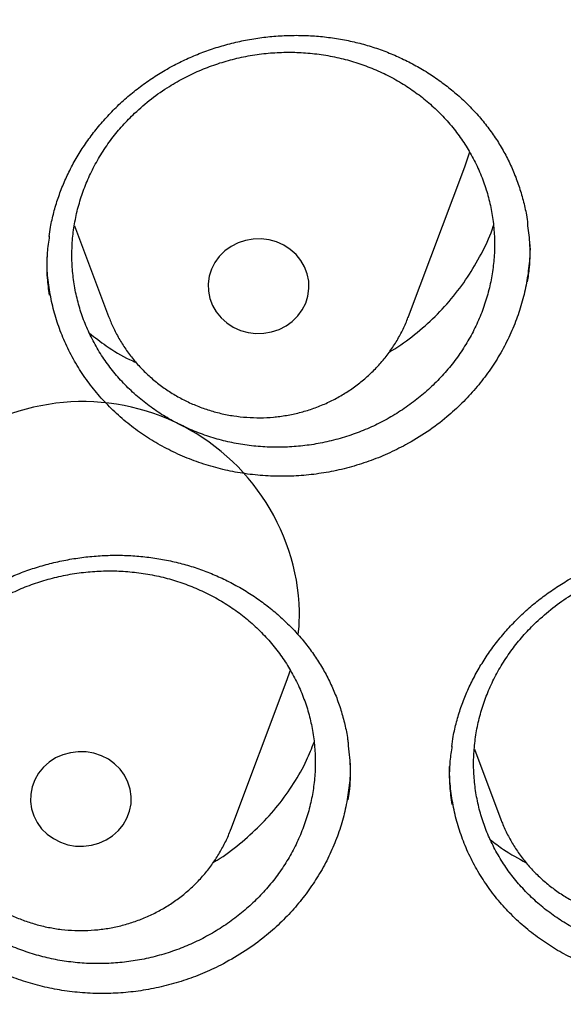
# Model space of a CAD drawing. Header units: millimetres. Extents: x 8 to 1233, y 12 to 1462.
# Tile 61 of 131: x 471.73 to 476.04, y 1267.69 to 1275.5. Entities that reach past the tile are written whole.
import ezdxf

# ---------------------------------------------------------------- set-up
doc = ezdxf.new("R2010")
doc.units = ezdxf.units.MM

msp = doc.modelspace()

# ---------------------------------------------------------------- linework, layer by layer
at = {"color": 7, "linetype": 'Continuous', "lineweight": 30}
for p, q in [((474.8116, 1273.1461), (475.2587, 1274.3344)), ((472.1643, 1273.867), (472.4355, 1273.1461)), ((474.809, 1273.1391), (474.8116, 1273.1461)), ((473.4033, 1269.0796), (473.8503, 1270.2678)), ((475.3343, 1269.7165), (475.5439, 1269.1594)), ((474.3499, 1269.6052), (474.35, 1269.5917))]:
    msp.add_line(p, q, dxfattribs=at)
at = {"color": 7, "linetype": 'Continuous', "lineweight": 30, "flags": 128}
for points in [[(475.2587, 1274.3344), (475.2805, 1274.3963), (475.298, 1274.4532)], [(473.2323, 1273.4656), (473.2241, 1273.4072), (473.2257, 1273.3484), (473.2372, 1273.2905), (473.2581, 1273.235), (473.2881, 1273.1832), (473.3263, 1273.1365), (473.3718, 1273.096), (473.4236, 1273.0626), (473.4802, 1273.0373), (473.5404, 1273.0205), (473.6026, 1273.0128), (473.6654, 1273.0144), (473.7271, 1273.0251), (473.7862, 1273.0448), (473.8414, 1273.0729), (473.8912, 1273.1087), (473.9344, 1273.1514), (473.97, 1273.2), (473.997, 1273.2531), (474.0148, 1273.3096), (474.023, 1273.368), (474.0214, 1273.4268), (474.0099, 1273.4847), (473.989, 1273.5402), (473.959, 1273.592), (473.9208, 1273.6387), (473.8753, 1273.6793), (473.8236, 1273.7126), (473.7669, 1273.738), (473.7067, 1273.7547), (473.6445, 1273.7624), (473.5817, 1273.7608), (473.52, 1273.7501), (473.4609, 1273.7304), (473.4057, 1273.7023), (473.3559, 1273.6665), (473.3127, 1273.6238), (473.2771, 1273.5752), (473.2501, 1273.5221), (473.2323, 1273.4656)], [(473.9383, 1270.6271), (473.9444, 1270.6877), (473.9492, 1270.8093)], [(473.8503, 1270.2678), (473.8722, 1270.3298), (473.8767, 1270.3438)], [(471.8498, 1269.4737), (471.8289, 1269.4182), (471.8174, 1269.3603), (471.8158, 1269.3015), (471.824, 1269.2431), (471.8418, 1269.1866), (471.8688, 1269.1335), (471.9044, 1269.0849), (471.9476, 1269.0422), (471.9974, 1269.0064), (472.0525, 1268.9783), (472.1117, 1268.9586), (472.1734, 1268.9479), (472.2362, 1268.9463), (472.2984, 1268.954), (472.3586, 1268.9707), (472.4152, 1268.9961), (472.467, 1269.0294), (472.5125, 1269.07), (472.5507, 1269.1167), (472.5806, 1269.1685), (472.6016, 1269.224), (472.613, 1269.2819), (472.6147, 1269.3407), (472.6065, 1269.3991), (472.5887, 1269.4556), (472.5616, 1269.5087), (472.5261, 1269.5573), (472.4829, 1269.6), (472.4331, 1269.6358), (472.3779, 1269.6639), (472.3188, 1269.6836), (472.257, 1269.6943), (472.1943, 1269.6959), (472.1321, 1269.6882), (472.0719, 1269.6714), (472.0152, 1269.6461), (471.9635, 1269.6127), (471.918, 1269.5722), (471.8798, 1269.5255), (471.8498, 1269.4737)]]:
    msp.add_lwpolyline(points, dxfattribs=at)
at = {"color": 7, "linetype": 'Continuous', "lineweight": 30}
msp.add_arc((472.2303, 1270.7523), 1.7198, 1.90037, 196.36048, dxfattribs=at)
for points, knots in [([(417.4486, 1280.8375), (417.4463, 1280.8027), (417.4415, 1280.7321), (417.4354, 1280.6152), (417.4286, 1280.4902), (417.4206, 1280.3588), (417.4125, 1280.2179), (417.4045, 1280.0667), (417.3961, 1279.888), (417.3875, 1279.6794), (417.3794, 1279.4387), (417.372, 1279.1495), (417.3668, 1278.8078), (417.3658, 1278.4091), (417.3705, 1277.9815), (417.3829, 1277.4935), (417.4058, 1276.9514), (417.4417, 1276.3657), (417.4891, 1275.778), (417.5475, 1275.1926), (417.6168, 1274.6096), (417.7109, 1273.9289), (417.8369, 1273.1522), (418.0037, 1272.2819), (418.1559, 1271.593), (418.2794, 1271.0823), (418.3644, 1270.7469), (418.4517, 1270.4176), (418.5387, 1270.1029), (418.6226, 1269.8113), (418.7015, 1269.5461), (418.7747, 1269.3073), (418.8417, 1269.0947), (418.9018, 1268.9082), (418.9546, 1268.7476), (418.9996, 1268.6128), (419.0361, 1268.5051), (419.0667, 1268.4158), (419.0963, 1268.3301), (419.1307, 1268.2311), (419.1729, 1268.1117), (419.2265, 1267.9616), (419.2934, 1267.778), (419.3749, 1267.5587), (419.4694, 1267.3106), (419.5776, 1267.0339), (419.6987, 1266.7331), (419.8293, 1266.4187), (420.0428, 1265.9201), (420.3446, 1265.2531), (420.7327, 1264.4582), (421.1189, 1263.7182), (421.4998, 1263.0305), (421.8915, 1262.3618), (422.3326, 1261.6481), (422.8309, 1260.888), (423.3928, 1260.0842), (423.9795, 1259.2958), (424.5162, 1258.6177), (424.997, 1258.0394), (425.4191, 1257.551), (425.8641, 1257.056), (426.3329, 1256.5553), (426.7917, 1256.0852), (427.2371, 1255.6461), (427.6654, 1255.2382), (428.1106, 1254.8291), (428.5722, 1254.4202), (428.9867, 1254.0662), (429.3409, 1253.7727), (429.623, 1253.5442), (429.8866, 1253.3351), (430.1312, 1253.1447), (430.3564, 1252.9725), (430.5684, 1252.813), (430.7654, 1252.6671), (430.9451, 1252.5358), (431.0812, 1252.4377), (431.1767, 1252.3693), (431.2352, 1252.3277), (431.285, 1252.2924), (431.3413, 1252.2526), (431.4168, 1252.1995), (431.517, 1252.1295), (431.6395, 1252.0446), (431.7846, 1251.9451), (431.9524, 1251.8312), (432.2315, 1251.6444), (432.6199, 1251.3909), (433.1158, 1251.0786), (433.6257, 1250.7693), (434.1492, 1250.4637), (434.6865, 1250.1624), (435.2711, 1249.8477), (435.9056, 1249.5217), (436.5918, 1249.1875), (437.2908, 1248.8653), (438.0629, 1248.5294), (438.9021, 1248.1885), (439.807, 1247.8494), (440.7064, 1247.5392), (441.5993, 1247.2571), (442.4846, 1247.002), (443.3617, 1246.7727), (444.2342, 1246.5671), (445.1482, 1246.3749), (446.1083, 1246.1987), (447.1155, 1246.0422), (448.127, 1245.9133), (449.142, 1245.8122), (450.1597, 1245.7389), (451.1793, 1245.6937), (452.1998, 1245.6767), (453.2204, 1245.6882), (454.2402, 1245.7278), (455.2584, 1245.7956), (456.274, 1245.8913), (457.2869, 1246.0148), (458.2977, 1246.1663), (459.3005, 1246.345), (460.2954, 1246.5505), (461.2814, 1246.7824), (462.2645, 1247.0424), (463.1731, 1247.3099), (464.0095, 1247.5789), (464.7785, 1247.8454), (465.5529, 1248.1336), (466.3393, 1248.4473), (467.1369, 1248.7878), (467.9448, 1249.1564), (468.7571, 1249.552), (469.5729, 1249.9751), (470.2341, 1250.3403), (470.737, 1250.6305), (471.0753, 1250.8309), (471.3926, 1251.0235), (471.6881, 1251.207), (471.9605, 1251.3797), (472.2105, 1251.5414), (472.4388, 1251.6916), (472.6472, 1251.831), (472.8311, 1251.9558), (472.9918, 1252.0663), (473.1297, 1252.1621), (473.2491, 1252.2458), (473.3444, 1252.3133), (473.4264, 1252.3717), (473.5077, 1252.4298), (473.6044, 1252.4995), (473.7264, 1252.588), (473.8757, 1252.6975), (474.0535, 1252.8295), (474.2478, 1252.9758), (474.453, 1253.1327), (474.6644, 1253.2969), (474.9416, 1253.5158), (475.2877, 1253.7955), (475.7047, 1254.1432), (476.1368, 1254.5158), (476.5831, 1254.9141), (477.0421, 1255.339), (477.465, 1255.7457), (477.8499, 1256.1285), (478.1897, 1256.4765), (478.5204, 1256.8252), (478.8354, 1257.167), (479.1336, 1257.4994), (479.431, 1257.8399), (479.726, 1258.1869), (480.0167, 1258.5389), (480.2869, 1258.8751), (480.539, 1259.197), (480.7734, 1259.5037), (480.9905, 1259.7946), (481.1892, 1260.0669), (481.3763, 1260.3285), (481.5624, 1260.5941), (481.7575, 1260.8785), (481.9651, 1261.1885), (482.1844, 1261.5244), (482.4144, 1261.8866), (482.6543, 1262.276), (482.9029, 1262.6929), (483.1393, 1263.1036), (483.3624, 1263.5046), (483.5713, 1263.8923), (483.7805, 1264.2937), (483.9838, 1264.6979), (484.192, 1265.1269), (484.3989, 1265.5702), (484.6016, 1266.024), (484.7842, 1266.45), (484.948, 1266.8475), (485.0942, 1267.2161), (485.2239, 1267.5551), (485.3203, 1267.8153), (485.3872, 1268.0004), (485.4278, 1268.1141), (485.4615, 1268.2096), (485.4884, 1268.2865), (485.5098, 1268.348), (485.5311, 1268.4098), (485.5572, 1268.4859), (485.5916, 1268.5872), (485.6334, 1268.712), (485.6905, 1268.8849), (485.7613, 1269.1041), (485.8438, 1269.3673), (485.9288, 1269.6472), (486.0157, 1269.9433), (486.1075, 1270.2686), (486.2037, 1270.6246), (486.3035, 1271.013), (486.4029, 1271.4219), (486.5011, 1271.8515), (486.5973, 1272.3018), (486.6905, 1272.7731), (486.7795, 1273.2635), (486.8743, 1273.8381), (486.9674, 1274.483), (487.0523, 1275.1857), (487.1191, 1275.866), (487.1693, 1276.5234), (487.2043, 1277.1575), (487.2256, 1277.7681), (487.2335, 1278.2839), (487.2336, 1278.7094), (487.2297, 1279.0499), (487.2224, 1279.3767), (487.2125, 1279.6851), (487.2011, 1279.9681), (487.189, 1280.2231), (487.1766, 1280.4505), (487.1644, 1280.6521), (487.1554, 1280.7788), (487.1512, 1280.8375)], [0, 0, 0, 0, 0.000951, 0.00193, 0.003036, 0.004253, 0.00557, 0.006974, 0.008466, 0.010552, 0.012788, 0.015174, 0.018604, 0.022304, 0.026272, 0.03051, 0.035893, 0.041374, 0.046842, 0.052297, 0.05774, 0.063171, 0.071403, 0.079606, 0.08778, 0.090983, 0.094182, 0.097376, 0.100428, 0.103231, 0.105785, 0.10809, 0.110147, 0.111955, 0.113514, 0.114824, 0.115886, 0.11666, 0.117435, 0.118394, 0.119556, 0.120935, 0.1228, 0.124954, 0.127398, 0.13013, 0.133153, 0.136345, 0.139516, 0.148103, 0.156499, 0.163834, 0.171017, 0.178053, 0.185051, 0.193961, 0.202877, 0.211797, 0.220722, 0.226386, 0.232222, 0.238233, 0.244421, 0.250785, 0.255992, 0.261311, 0.266742, 0.272285, 0.27791, 0.281398, 0.284646, 0.287656, 0.290428, 0.29296, 0.295254, 0.297539, 0.299525, 0.301212, 0.30203, 0.302668, 0.303133, 0.303663, 0.304513, 0.305603, 0.306931, 0.308499, 0.310306, 0.312352, 0.317473, 0.322688, 0.327986, 0.333366, 0.338829, 0.344373, 0.351014, 0.357768, 0.364616, 0.371408, 0.380055, 0.388561, 0.396927, 0.405153, 0.413239, 0.421184, 0.429005, 0.436806, 0.445722, 0.454637, 0.463552, 0.472466, 0.481381, 0.490295, 0.499209, 0.508124, 0.517038, 0.525953, 0.534867, 0.543782, 0.552713, 0.561687, 0.570523, 0.5794, 0.588317, 0.597276, 0.604345, 0.611477, 0.618749, 0.626162, 0.633856, 0.641696, 0.649684, 0.657818, 0.6661, 0.66977, 0.673275, 0.676573, 0.679664, 0.682548, 0.68518, 0.687612, 0.689845, 0.691879, 0.693551, 0.69506, 0.69637, 0.697452, 0.698185, 0.699064, 0.700127, 0.701374, 0.703099, 0.705086, 0.707304, 0.709618, 0.712011, 0.714483, 0.719094, 0.723957, 0.729073, 0.73444, 0.74006, 0.745932, 0.750271, 0.754723, 0.759079, 0.763274, 0.767308, 0.77118, 0.775537, 0.779669, 0.783577, 0.787261, 0.790789, 0.794084, 0.797145, 0.799974, 0.80285, 0.805987, 0.809384, 0.813035, 0.816945, 0.821115, 0.825545, 0.830235, 0.834102, 0.838129, 0.842317, 0.846532, 0.850561, 0.855429, 0.859991, 0.864249, 0.8682, 0.871847, 0.875187, 0.878223, 0.879511, 0.880626, 0.881559, 0.88231, 0.882879, 0.883358, 0.884118, 0.885104, 0.886317, 0.887757, 0.890141, 0.892692, 0.895393, 0.898241, 0.901239, 0.90476, 0.908466, 0.912357, 0.916434, 0.920696, 0.925143, 0.929775, 0.934543, 0.941328, 0.94789, 0.954228, 0.960343, 0.966236, 0.971905, 0.977351, 0.980594, 0.983753, 0.986827, 0.989704, 0.992312, 0.994612, 0.996657, 0.99845, 1, 1, 1, 1]), ([(472.9397, 1275.1324), (472.9584, 1275.1421), (473.0139, 1275.1713), (473.1095, 1275.2147), (473.2276, 1275.2602), (473.3492, 1275.2986), (473.4739, 1275.3297), (473.6008, 1275.3532), (473.7293, 1275.3691), (473.8585, 1275.377), (473.9876, 1275.377), (474.1156, 1275.3691), (474.2419, 1275.3532), (474.3655, 1275.3296), (474.4859, 1275.2983), (474.6033, 1275.2595), (474.7179, 1275.2131), (474.8299, 1275.1592), (474.9385, 1275.0979), (475.043, 1275.0296), (475.1425, 1274.9547), (475.2363, 1274.8739), (475.3236, 1274.7876), (475.4037, 1274.6965), (475.4761, 1274.6014), (475.5406, 1274.5027), (475.5972, 1274.4002), (475.6463, 1274.2938), (475.688, 1274.1833), (475.7216, 1274.0693), (475.7448, 1273.9687), (475.7533, 1273.9056), (475.7565, 1273.8821)], [0, 0, 0, 0, 0.016985, 0.050659, 0.08451, 0.118615, 0.152942, 0.187444, 0.22206, 0.25672, 0.291331, 0.325818, 0.360119, 0.394185, 0.427968, 0.461578, 0.4955, 0.529825, 0.564478, 0.599365, 0.634381, 0.669409, 0.70431, 0.738986, 0.773355, 0.807359, 0.841083, 0.875169, 0.909582, 0.944282, 0.979202, 1, 1, 1, 1]), ([(472.6414, 1274.7594), (472.6092, 1274.7273), (472.5448, 1274.6632), (472.4583, 1274.5572), (472.3801, 1274.4444), (472.3125, 1274.3259), (472.2561, 1274.204), (472.2106, 1274.0784), (472.1762, 1273.9487), (472.1537, 1273.817), (472.1431, 1273.6857), (472.1442, 1273.5542), (472.1574, 1273.4224), (472.1825, 1273.2924), (472.219, 1273.1664), (472.2665, 1273.0439), (472.3257, 1272.9247), (472.3956, 1272.811), (472.475, 1272.7045), (472.5637, 1272.6047), (472.6622, 1272.5117), (472.7691, 1272.427), (472.8825, 1272.352), (473.0024, 1272.2862), (473.1293, 1272.2297), (473.2611, 1272.1837), (473.3957, 1272.1487), (473.5333, 1272.1243), (473.6742, 1272.1108), (473.8162, 1272.1087), (473.9569, 1272.1177), (474.0966, 1272.1375), (474.2357, 1272.1686), (474.3718, 1272.2105), (474.5026, 1272.2625), (474.6287, 1272.3244), (474.7501, 1272.3965), (474.8649, 1272.4778), (474.9711, 1272.5669), (475.0693, 1272.6637), (475.1594, 1272.7687), (475.2399, 1272.8803), (475.3095, 1272.9964), (475.3688, 1273.1172), (475.4175, 1273.2432), (475.4546, 1273.3723), (475.4798, 1273.5023), (475.4935, 1273.6335), (475.4953, 1273.7663), (475.485, 1273.8985), (475.463, 1274.0277), (475.4296, 1274.1546), (475.3843, 1274.2792), (475.3277, 1274.3995), (475.261, 1274.5135), (475.1843, 1274.6217), (475.097, 1274.7242), (475.0005, 1274.8192), (474.8966, 1274.9051), (474.7851, 1274.9825), (474.6657, 1275.0513), (474.5401, 1275.1102), (474.4106, 1275.1583), (474.2769, 1275.1961), (474.1387, 1275.2234), (473.9982, 1275.2395), (473.8577, 1275.2444), (473.7169, 1275.2384), (473.5755, 1275.221), (473.4359, 1275.1926), (473.3003, 1275.1536), (473.1684, 1275.1043), (473.0397, 1275.0444), (472.9065, 1274.9684), (472.771, 1274.8754), (472.6848, 1274.7982), (472.6414, 1274.7594)], [0, 0, 0, 0, 0.013224, 0.026448, 0.040056, 0.053665, 0.066889, 0.080113, 0.093721, 0.10733, 0.120552, 0.133773, 0.147379, 0.160985, 0.174208, 0.18743, 0.201037, 0.214644, 0.227872, 0.241099, 0.254711, 0.268323, 0.281557, 0.294791, 0.308409, 0.322028, 0.335267, 0.348507, 0.362131, 0.375755, 0.388996, 0.402237, 0.415863, 0.429489, 0.442727, 0.455966, 0.469589, 0.483213, 0.496446, 0.509678, 0.523296, 0.536914, 0.55014, 0.563366, 0.576977, 0.590588, 0.603811, 0.617033, 0.630639, 0.644246, 0.657468, 0.67069, 0.684296, 0.697902, 0.711127, 0.724353, 0.737963, 0.751573, 0.764805, 0.778037, 0.791654, 0.80527, 0.818508, 0.831746, 0.845369, 0.858991, 0.872232, 0.885473, 0.899099, 0.912725, 0.925965, 0.939204, 0.952829, 0.966454, 0.983134, 1, 1, 1, 1]), ([(471.9641, 1273.7821), (471.9675, 1273.8069), (471.9761, 1273.8709), (471.9996, 1273.9725), (472.0334, 1274.0861), (472.0758, 1274.1974), (472.1261, 1274.3066), (472.1845, 1274.4135), (472.2508, 1274.5176), (472.3247, 1274.6181), (472.4056, 1274.7144), (472.4931, 1274.8058), (472.5866, 1274.8916), (472.6856, 1274.9713), (472.7894, 1275.0443), (472.8749, 1275.097), (472.9259, 1275.1248), (472.9397, 1275.1324)], [0, 0, 0, 0, 0.045101, 0.116351, 0.186782, 0.256874, 0.327562, 0.398823, 0.470555, 0.54263, 0.614903, 0.687205, 0.759341, 0.831174, 0.90259, 0.973511, 1, 1, 1, 1]), ([(420.0617, 1274.3598), (420.0635, 1274.3456), (420.0864, 1274.1668), (420.1385, 1273.8243), (420.2184, 1273.3326), (420.3078, 1272.8423), (420.4054, 1272.3534), (420.5116, 1271.8661), (420.6262, 1271.3805), (420.7493, 1270.8967), (420.8807, 1270.4148), (421.0205, 1269.9351), (421.1686, 1269.4575), (421.3249, 1268.9822), (421.4896, 1268.5095), (421.6624, 1268.0392), (421.8433, 1267.5717), (422.0324, 1267.1071), (422.2295, 1266.6453), (422.4345, 1266.1867), (422.6476, 1265.7312), (422.8685, 1265.2791), (423.0972, 1264.8304), (423.3337, 1264.3853), (423.5779, 1263.9439), (423.8298, 1263.5062), (424.0892, 1263.0725), (424.3561, 1262.6427), (424.6305, 1262.2172), (424.9122, 1261.7958), (425.2012, 1261.3789), (425.4973, 1260.9664), (425.8007, 1260.5585), (426.111, 1260.1553), (426.4284, 1259.7569), (426.7526, 1259.3634), (427.0836, 1258.975), (427.4213, 1258.5916), (427.7656, 1258.2135), (428.1165, 1257.8406), (428.4738, 1257.4732), (428.8374, 1257.1114), (429.2072, 1256.7551), (429.5832, 1256.4045), (429.9653, 1256.0598), (430.3533, 1255.7209), (430.7471, 1255.388), (431.1466, 1255.0612), (431.5518, 1254.7405), (431.9625, 1254.4261), (432.3786, 1254.118), (432.8, 1253.8163), (433.2266, 1253.5211), (433.6582, 1253.2325), (434.0949, 1252.9505), (434.5363, 1252.6753), (434.9825, 1252.4068), (435.4333, 1252.1452), (435.8886, 1251.8905), (436.3482, 1251.6428), (436.8121, 1251.4022), (437.2801, 1251.1688), (437.7521, 1250.9425), (438.228, 1250.7235), (438.7076, 1250.5118), (439.1908, 1250.3074), (439.6775, 1250.1105), (440.1676, 1249.921), (440.6609, 1249.7391), (441.1572, 1249.5648), (441.6566, 1249.3981), (442.1588, 1249.239), (442.6637, 1249.0876), (443.1711, 1248.944), (443.681, 1248.8082), (444.1931, 1248.6802), (444.7075, 1248.5601), (445.2238, 1248.4478), (445.742, 1248.3435), (446.262, 1248.2471), (446.7836, 1248.1586), (447.3066, 1248.0782), (447.831, 1248.0058), (448.3565, 1247.9414), (448.8831, 1247.8851), (449.4106, 1247.8368), (449.9389, 1247.7966), (450.4678, 1247.7646), (450.9972, 1247.7406), (451.527, 1247.7247), (452.0569, 1247.7169), (452.5869, 1247.7172), (453.1169, 1247.7257), (453.6466, 1247.7422), (454.176, 1247.7669), (454.7048, 1247.7997), (455.233, 1247.8405), (455.7605, 1247.8895), (456.287, 1247.9465), (456.8125, 1248.0115), (457.3367, 1248.0846), (457.8597, 1248.1657), (458.3811, 1248.2548), (458.901, 1248.3518), (459.419, 1248.4568), (459.9352, 1248.5697), (460.4494, 1248.6905), (460.9613, 1248.8192), (461.471, 1248.9557), (461.9783, 1249.0999), (462.4829, 1249.2519), (462.9849, 1249.4116), (463.484, 1249.579), (463.9802, 1249.754), (464.4732, 1249.9365), (464.963, 1250.1266), (465.4494, 1250.3241), (465.9324, 1250.5291), (466.4117, 1250.7414), (466.8872, 1250.9611), (467.3589, 1251.1879), (467.8266, 1251.422), (468.2901, 1251.6632), (468.7494, 1251.9115), (469.2043, 1252.1667), (469.6548, 1252.4289), (470.1006, 1252.698), (470.5416, 1252.9738), (470.9779, 1253.2563), (471.4091, 1253.5455), (471.8353, 1253.8413), (472.2562, 1254.1435), (472.6719, 1254.4521), (473.0822, 1254.7671), (473.4869, 1255.0883), (473.886, 1255.4156), (474.2793, 1255.749), (474.6668, 1256.0884), (475.0484, 1256.4337), (475.4239, 1256.7847), (475.7932, 1257.1415), (476.1563, 1257.5038), (476.5131, 1257.8717), (476.8634, 1258.245), (477.2072, 1258.6236), (477.5443, 1259.0074), (477.8748, 1259.3963), (478.1984, 1259.7902), (478.5152, 1260.189), (478.825, 1260.5926), (479.1277, 1261.0009), (479.4233, 1261.4138), (479.7117, 1261.8312), (479.9928, 1262.2528), (480.2665, 1262.6788), (480.5328, 1263.1089), (480.7916, 1263.543), (481.0428, 1263.981), (481.2864, 1264.4227), (481.5223, 1264.8682), (481.7503, 1265.3172), (481.9706, 1265.7696), (482.183, 1266.2253), (482.3874, 1266.6843), (482.5838, 1267.1462), (482.7722, 1267.6112), (482.9524, 1268.0789), (483.1246, 1268.5494), (483.2885, 1269.0224), (483.4442, 1269.4978), (483.5916, 1269.9756), (483.7306, 1270.4556), (483.8614, 1270.9376), (483.9837, 1271.4216), (484.0976, 1271.9074), (484.2031, 1272.3948), (484.3, 1272.8838), (484.3886, 1273.3742), (484.4681, 1273.866), (484.5257, 1274.2546), (484.5538, 1274.4796), (484.5614, 1274.5399)], [0, 0, 0, 0, 0.000487, 0.006121, 0.011754, 0.017387, 0.023021, 0.028654, 0.034288, 0.039922, 0.045555, 0.051189, 0.056822, 0.062456, 0.06809, 0.073724, 0.079357, 0.084991, 0.090625, 0.096259, 0.101893, 0.107527, 0.113161, 0.118796, 0.12443, 0.130064, 0.135698, 0.141333, 0.146967, 0.152602, 0.158236, 0.163871, 0.169506, 0.17514, 0.180775, 0.18641, 0.192045, 0.19768, 0.203315, 0.20895, 0.214585, 0.22022, 0.225855, 0.23149, 0.237126, 0.242761, 0.248397, 0.254032, 0.259668, 0.265303, 0.270939, 0.276574, 0.28221, 0.287846, 0.293482, 0.299117, 0.304753, 0.310389, 0.316025, 0.321661, 0.327297, 0.332933, 0.338569, 0.344205, 0.349841, 0.355478, 0.361114, 0.36675, 0.372386, 0.378023, 0.383659, 0.389295, 0.394932, 0.400568, 0.406204, 0.411841, 0.417477, 0.423114, 0.42875, 0.434387, 0.440023, 0.44566, 0.451296, 0.456933, 0.462569, 0.468206, 0.473842, 0.479479, 0.485115, 0.490752, 0.496388, 0.502025, 0.507662, 0.513298, 0.518935, 0.524571, 0.530208, 0.535845, 0.541481, 0.547118, 0.552754, 0.558391, 0.564027, 0.569664, 0.5753, 0.580937, 0.586573, 0.59221, 0.597846, 0.603483, 0.609119, 0.614756, 0.620392, 0.626028, 0.631665, 0.637301, 0.642937, 0.648574, 0.65421, 0.659846, 0.665482, 0.671118, 0.676754, 0.682391, 0.688027, 0.693663, 0.699299, 0.704935, 0.710571, 0.716206, 0.721842, 0.727478, 0.733114, 0.73875, 0.744385, 0.750021, 0.755656, 0.761292, 0.766927, 0.772563, 0.778198, 0.783834, 0.789469, 0.795104, 0.800739, 0.806374, 0.812009, 0.817644, 0.823279, 0.828914, 0.834549, 0.840184, 0.845819, 0.851453, 0.857088, 0.862722, 0.868357, 0.873991, 0.879626, 0.88526, 0.890894, 0.896529, 0.902163, 0.907797, 0.913431, 0.919065, 0.924699, 0.930333, 0.935967, 0.9416, 0.947234, 0.952868, 0.958502, 0.964135, 0.969769, 0.975403, 0.981036, 0.98667, 0.992303, 0.997937, 1, 1, 1, 1]), ([(474.6583, 1272.864), (474.6659, 1272.8683), (474.7376, 1272.9083), (474.8612, 1273.0022), (475.0257, 1273.1449), (475.1711, 1273.3057), (475.2984, 1273.4794), (475.4022, 1273.6651), (475.464, 1273.7958), (475.4845, 1273.8653), (475.4853, 1273.8679)], [0, 0, 0, 0, 0.019271, 0.181627, 0.343471, 0.505848, 0.668742, 0.831119, 0.993577, 1, 1, 1, 1]), ([(475.7557, 1273.4229), (475.7613, 1273.4606), (475.7768, 1273.5648), (475.7781, 1273.7205), (475.763, 1273.8361), (475.7566, 1273.8856)], [0, 0, 0, 0, 0.244852, 0.676559, 1, 1, 1, 1]), ([(471.9652, 1273.7853), (471.9589, 1273.7414), (471.943, 1273.6308), (471.9428, 1273.4733), (471.958, 1273.3621), (471.9642, 1273.317)], [0, 0, 0, 0, 0.28189, 0.709114, 1, 1, 1, 1]), ([(475.7743, 1273.7185), (475.7745, 1273.7127), (475.7767, 1273.6559), (475.7678, 1273.5478), (475.7465, 1273.397), (475.7107, 1273.2495), (475.6624, 1273.1049), (475.6006, 1272.963), (475.5263, 1272.8262), (475.4409, 1272.6967), (475.3446, 1272.5741), (475.2368, 1272.458), (475.1093, 1272.3421), (474.9615, 1272.2292), (474.8469, 1272.1624), (474.7893, 1272.1289)], [0, 0, 0, 0, 0.009211, 0.089597, 0.169983, 0.248082, 0.326182, 0.406552, 0.486922, 0.564962, 0.643003, 0.723306, 0.803609, 0.90127, 1, 1, 1, 1]), ([(474.7893, 1272.1289), (474.7421, 1272.1046), (474.6476, 1272.056), (474.4973, 1271.9967), (474.3415, 1271.948), (474.1821, 1271.9119), (474.0221, 1271.8888), (473.861, 1271.8783), (473.6983, 1271.8806), (473.5369, 1271.8957), (473.3794, 1271.9232), (473.2253, 1271.963), (473.0743, 1272.0155), (472.9291, 1272.0798), (472.792, 1272.1548), (472.6624, 1272.2402), (472.5401, 1272.3367), (472.4272, 1272.4429), (472.3255, 1272.5568), (472.2344, 1272.6786), (472.1542, 1272.8087), (472.0862, 1272.9449), (472.0316, 1273.085), (471.9896, 1273.229), (471.9612, 1273.3776), (471.9464, 1273.509), (471.9468, 1273.5903), (471.947, 1273.6205)], [0, 0, 0, 0, 0.040178, 0.080358, 0.121706, 0.163053, 0.203177, 0.243301, 0.284598, 0.325894, 0.365959, 0.406024, 0.447259, 0.488493, 0.528477, 0.56846, 0.609602, 0.650744, 0.690802, 0.73086, 0.772085, 0.813311, 0.853308, 0.893306, 0.934467, 0.975628, 1, 1, 1, 1]), ([(472.4354, 1273.1473), (472.4466, 1273.1191), (472.4701, 1273.0595), (472.5157, 1272.9727), (472.5696, 1272.8867), (472.631, 1272.8054), (472.6991, 1272.7291), (472.7735, 1272.6585), (472.8538, 1272.594), (472.9394, 1272.5361), (473.0298, 1272.4852), (473.1243, 1272.4416), (473.2223, 1272.4056), (473.3232, 1272.3776), (473.4262, 1272.3577), (473.5307, 1272.3461), (473.6359, 1272.3429), (473.741, 1272.3481), (473.8455, 1272.3617), (473.9484, 1272.3836), (474.0491, 1272.4137), (474.147, 1272.4518), (474.2411, 1272.4976), (474.331, 1272.5509), (474.416, 1272.6111), (474.4954, 1272.678), (474.5688, 1272.751), (474.6355, 1272.8296), (474.6953, 1272.9132), (474.7471, 1273.0013), (474.7849, 1273.0769), (474.8022, 1273.1239), (474.8078, 1273.1391)], [0, 0, 0, 0, 0.030256, 0.063836, 0.09746, 0.131135, 0.164869, 0.198666, 0.232528, 0.266455, 0.300447, 0.334501, 0.368611, 0.402773, 0.436981, 0.471227, 0.505505, 0.539808, 0.574124, 0.608446, 0.642763, 0.677068, 0.711351, 0.745601, 0.779812, 0.813973, 0.848076, 0.882117, 0.91609, 0.949993, 0.983826, 1, 1, 1, 1]), ([(472.2831, 1273.0151), (472.3269, 1272.9808), (472.4263, 1272.903), (472.5522, 1272.8268), (472.6356, 1272.7904), (472.6529, 1272.7829)], [0, 0, 0, 0, 0.38374, 0.872653, 1, 1, 1, 1]), ([(471.5568, 1271.0335), (471.5757, 1271.0427), (471.632, 1271.0704), (471.7286, 1271.1113), (471.8477, 1271.1537), (471.9703, 1271.189), (472.0956, 1271.2169), (472.223, 1271.2374), (472.3518, 1271.2501), (472.4811, 1271.255), (472.61, 1271.252), (472.7377, 1271.241), (472.8634, 1271.2223), (472.9863, 1271.196), (473.1058, 1271.1621), (473.222, 1271.1207), (473.3353, 1271.072), (473.4457, 1271.0158), (473.5526, 1270.9523), (473.6552, 1270.882), (473.7527, 1270.8053), (473.8443, 1270.7227), (473.9292, 1270.6349), (474.0069, 1270.5425), (474.0768, 1270.4463), (474.1387, 1270.3467), (474.1926, 1270.2435), (474.2389, 1270.1366), (474.2778, 1270.0258), (474.3082, 1269.9117), (474.3269, 1269.8232), (474.3326, 1269.7725), (474.3339, 1269.7613)], [0, 0, 0, 0, 0.017171, 0.051189, 0.085387, 0.119843, 0.154525, 0.189385, 0.224361, 0.259384, 0.294359, 0.32921, 0.363874, 0.398301, 0.432442, 0.46641, 0.500696, 0.535392, 0.570421, 0.60569, 0.641093, 0.676513, 0.711809, 0.746881, 0.781648, 0.816049, 0.850169, 0.884652, 0.91947, 0.954578, 0.989908, 1, 1, 1, 1]), ([(475.8239, 1270.7225), (475.7917, 1270.6904), (475.7274, 1270.626), (475.6409, 1270.5198), (475.5629, 1270.4068), (475.4953, 1270.2883), (475.4391, 1270.1664), (475.3938, 1270.0409), (475.3596, 1269.9114), (475.3373, 1269.7801), (475.327, 1269.6491), (475.3284, 1269.5181), (475.3418, 1269.3868), (475.3672, 1269.2574), (475.404, 1269.1321), (475.4519, 1269.0103), (475.5114, 1268.8919), (475.5817, 1268.779), (475.6614, 1268.6734), (475.7505, 1268.5745), (475.8494, 1268.4824), (475.9567, 1268.3988), (476.0705, 1268.3248), (476.1907, 1268.26), (476.318, 1268.2045), (476.4502, 1268.1595), (476.5852, 1268.1255), (476.7231, 1268.1022), (476.8644, 1268.0897), (477.0066, 1268.0885), (477.1476, 1268.0984), (477.2875, 1268.1192), (477.4268, 1268.1511), (477.5631, 1268.1939), (477.694, 1268.2466), (477.8202, 1268.3091), (477.9418, 1268.3818), (478.0565, 1268.4637), (478.1627, 1268.5532), (478.2609, 1268.6503), (478.351, 1268.7556), (478.4313, 1268.8673), (478.5008, 1268.9835), (478.5599, 1269.1043), (478.6084, 1269.2302), (478.6454, 1269.3591), (478.6703, 1269.4888), (478.6838, 1269.6197), (478.6853, 1269.752), (478.6747, 1269.8836), (478.6524, 1270.0123), (478.6187, 1270.1385), (478.5731, 1270.2624), (478.5162, 1270.382), (478.4491, 1270.4952), (478.372, 1270.6025), (478.2844, 1270.7041), (478.1875, 1270.7981), (478.0832, 1270.883), (477.9714, 1270.9595), (477.8515, 1271.0272), (477.7256, 1271.0851), (477.5957, 1271.1322), (477.4617, 1271.169), (477.3231, 1271.1953), (477.1822, 1271.2104), (477.0415, 1271.2143), (476.9004, 1271.2073), (476.7588, 1271.1891), (476.6189, 1271.1597), (476.4832, 1271.1199), (476.3511, 1271.0699), (476.2223, 1271.0093), (476.089, 1270.9326), (475.9535, 1270.839), (475.8673, 1270.7615), (475.8239, 1270.7225)], [0, 0, 0, 0, 0.013221, 0.026442, 0.040046, 0.053651, 0.066872, 0.080093, 0.093698, 0.107303, 0.120522, 0.133742, 0.147345, 0.160949, 0.174172, 0.187395, 0.201002, 0.214609, 0.227839, 0.241069, 0.254684, 0.268298, 0.281536, 0.294773, 0.308396, 0.322018, 0.33526, 0.348503, 0.36213, 0.375758, 0.389, 0.402243, 0.41587, 0.429497, 0.442735, 0.455972, 0.469595, 0.483217, 0.496447, 0.509677, 0.523291, 0.536906, 0.550128, 0.563351, 0.576958, 0.590565, 0.603785, 0.617005, 0.630608, 0.644212, 0.657433, 0.670655, 0.68426, 0.697865, 0.711093, 0.724321, 0.737933, 0.751544, 0.76478, 0.778015, 0.791635, 0.805255, 0.818497, 0.831738, 0.845364, 0.858991, 0.872234, 0.885477, 0.899105, 0.912733, 0.925972, 0.939212, 0.952836, 0.966461, 0.983137, 1, 1, 1, 1]), ([(471.2151, 1270.6458), (471.183, 1270.6139), (471.1188, 1270.5499), (471.0328, 1270.4443), (470.955, 1270.3319), (470.8879, 1270.214), (470.832, 1270.0926), (470.7871, 1269.9676), (470.7532, 1269.8386), (470.7312, 1269.7076), (470.7212, 1269.577), (470.7229, 1269.4463), (470.7366, 1269.3153), (470.7622, 1269.1861), (470.7993, 1269.0609), (470.8474, 1268.9393), (470.9071, 1268.821), (470.9775, 1268.7081), (471.0574, 1268.6024), (471.1466, 1268.5035), (471.2456, 1268.4112), (471.3529, 1268.3273), (471.4667, 1268.2531), (471.5869, 1268.188), (471.7141, 1268.1323), (471.8463, 1268.0869), (471.9811, 1268.0525), (472.1188, 1268.0287), (472.2599, 1268.0157), (472.402, 1268.014), (472.5427, 1268.0234), (472.6824, 1268.0435), (472.8214, 1268.0748), (472.9573, 1268.117), (473.0879, 1268.1691), (473.2137, 1268.2309), (473.3349, 1268.303), (473.4493, 1268.3842), (473.5552, 1268.4731), (473.6529, 1268.5696), (473.7426, 1268.6742), (473.8227, 1268.7853), (473.8918, 1268.9009), (473.9505, 1269.0212), (473.9987, 1269.1466), (474.0353, 1269.275), (474.0599, 1269.4043), (474.0731, 1269.5348), (474.0743, 1269.6668), (474.0634, 1269.7981), (474.0409, 1269.9266), (474.0069, 1270.0526), (473.9611, 1270.1764), (473.904, 1270.2959), (473.8367, 1270.409), (473.7595, 1270.5164), (473.6718, 1270.6181), (473.5748, 1270.7122), (473.4704, 1270.7973), (473.3586, 1270.874), (473.2387, 1270.942), (473.1128, 1271.0002), (472.983, 1271.0477), (472.8491, 1271.0849), (472.7107, 1271.1116), (472.57, 1271.1272), (472.4294, 1271.1316), (472.2886, 1271.1252), (472.1473, 1271.1075), (472.0077, 1271.0788), (471.8723, 1271.0396), (471.7405, 1270.9902), (471.6121, 1270.9302), (471.4792, 1270.8543), (471.3441, 1270.7615), (471.2582, 1270.6845), (471.2151, 1270.6458)], [0, 0, 0, 0, 0.013222, 0.026444, 0.04005, 0.053657, 0.066879, 0.080101, 0.093707, 0.107314, 0.120536, 0.133757, 0.147363, 0.160969, 0.174195, 0.18742, 0.20103, 0.214639, 0.227871, 0.241103, 0.254719, 0.268335, 0.281573, 0.294811, 0.308433, 0.322055, 0.335296, 0.348537, 0.362163, 0.375788, 0.389028, 0.402268, 0.415893, 0.429518, 0.442753, 0.455988, 0.469608, 0.483228, 0.496457, 0.509686, 0.523299, 0.536912, 0.550136, 0.563359, 0.576967, 0.590574, 0.603796, 0.617017, 0.630623, 0.644229, 0.657453, 0.670677, 0.684285, 0.697893, 0.711122, 0.724352, 0.737966, 0.75158, 0.764816, 0.778052, 0.791673, 0.805293, 0.818533, 0.831774, 0.845399, 0.859024, 0.872265, 0.885505, 0.899131, 0.912757, 0.925994, 0.939231, 0.952852, 0.966474, 0.983144, 1, 1, 1, 1]), ([(475.1551, 1269.7368), (475.1587, 1269.7635), (475.1677, 1269.8292), (475.1918, 1269.9323), (475.2259, 1270.0454), (475.2685, 1270.1562), (475.319, 1270.2647), (475.3776, 1270.3712), (475.4441, 1270.4748), (475.518, 1270.5749), (475.5991, 1270.6709), (475.6867, 1270.762), (475.7803, 1270.8477), (475.8794, 1270.9273), (475.9832, 1271.0003), (476.0715, 1271.0546), (476.1254, 1271.0838), (476.142, 1271.0929)], [0, 0, 0, 0, 0.0484, 0.119105, 0.188981, 0.258432, 0.32845, 0.399035, 0.470091, 0.541493, 0.613099, 0.684745, 0.756237, 0.827437, 0.898231, 0.968538, 1, 1, 1, 1]), ([(473.2661, 1268.8199), (473.276, 1268.8254), (473.3496, 1268.8671), (473.4745, 1268.9634), (473.6371, 1269.1074), (473.7811, 1269.2683), (473.9046, 1269.4424), (474.0007, 1269.6105), (474.0449, 1269.7232), (474.0636, 1269.771)], [0, 0, 0, 0, 0.026196, 0.195709, 0.365761, 0.535274, 0.704872, 0.875011, 1, 1, 1, 1]), ([(474.3331, 1269.3151), (474.3368, 1269.3366), (474.3518, 1269.4239), (474.3554, 1269.5753), (474.3419, 1269.7031), (474.3353, 1269.765)], [0, 0, 0, 0, 0.143722, 0.585361, 1, 1, 1, 1]), ([(475.1564, 1269.7401), (475.1504, 1269.7008), (475.1346, 1269.5952), (475.1337, 1269.4398), (475.1486, 1269.3261), (475.1549, 1269.2783)], [0, 0, 0, 0, 0.255654, 0.686804, 1, 1, 1, 1]), ([(477.9728, 1268.1034), (477.9255, 1268.0793), (477.8309, 1268.031), (477.6805, 1267.9721), (477.5247, 1267.9236), (477.3653, 1267.8877), (477.2052, 1267.8646), (477.044, 1267.8541), (476.8814, 1267.8563), (476.72, 1267.8712), (476.5626, 1267.8986), (476.4087, 1267.9381), (476.258, 1267.9902), (476.113, 1268.0542), (475.9762, 1268.1288), (475.847, 1268.2138), (475.7251, 1268.3098), (475.6127, 1268.4155), (475.5115, 1268.5289), (475.421, 1268.6501), (475.3413, 1268.7796), (475.274, 1268.9153), (475.2201, 1269.0547), (475.1788, 1269.1981), (475.1512, 1269.3461), (475.1373, 1269.4741), (475.138, 1269.5521), (475.1382, 1269.5792)], [0, 0, 0, 0, 0.04021, 0.080421, 0.121798, 0.163174, 0.203387, 0.243601, 0.284989, 0.326377, 0.366544, 0.406712, 0.448051, 0.48939, 0.529488, 0.569587, 0.610848, 0.652108, 0.692287, 0.732465, 0.773815, 0.815165, 0.855277, 0.895389, 0.936669, 0.977949, 1, 1, 1, 1]), ([(473.3234, 1268.003), (473.2756, 1267.98), (473.18, 1267.934), (473.0285, 1267.8787), (472.8717, 1267.834), (472.7117, 1267.8019), (472.5513, 1267.7828), (472.39, 1267.7762), (472.2276, 1267.7823), (472.0667, 1267.8011), (471.9101, 1267.8322), (471.7573, 1267.8754), (471.6078, 1267.9311), (471.4644, 1267.9985), (471.3294, 1268.0763), (471.2021, 1268.1644), (471.0824, 1268.2632), (470.9724, 1268.3715), (470.8737, 1268.4872), (470.7859, 1268.6105), (470.709, 1268.7418), (470.6447, 1268.879), (470.5938, 1269.0196), (470.5555, 1269.1639), (470.5313, 1269.3124), (470.5203, 1269.4291), (470.522, 1269.4955), (470.5224, 1269.511)], [0, 0, 0, 0, 0.040605, 0.081212, 0.122996, 0.16478, 0.205373, 0.245966, 0.287745, 0.329523, 0.370062, 0.410601, 0.452323, 0.494044, 0.534513, 0.574982, 0.616623, 0.658264, 0.69882, 0.739376, 0.781115, 0.822852, 0.863353, 0.903853, 0.945531, 0.98721, 1, 1, 1, 1]), ([(474.3502, 1269.5577), (474.3503, 1269.5531), (474.3509, 1269.4977), (474.3391, 1269.3915), (474.314, 1269.242), (474.2743, 1269.096), (474.2222, 1268.9534), (474.1567, 1268.8136), (474.0789, 1268.6793), (473.9901, 1268.5526), (473.8906, 1268.4329), (473.7798, 1268.32), (473.6492, 1268.2077), (473.4984, 1268.0987), (473.3819, 1268.035), (473.3234, 1268.003)], [0, 0, 0, 0, 0.007357, 0.087893, 0.168428, 0.246659, 0.324892, 0.4054, 0.485907, 0.564056, 0.642206, 0.722621, 0.803037, 0.900981, 1, 1, 1, 1]), ([(475.5451, 1269.1586), (475.5486, 1269.1488), (475.5631, 1269.1071), (475.5969, 1269.0367), (475.6463, 1268.9483), (475.7037, 1268.8643), (475.7679, 1268.785), (475.8388, 1268.7112), (475.9158, 1268.6431), (475.9985, 1268.5814), (476.0862, 1268.5265), (476.1785, 1268.4787), (476.2746, 1268.4383), (476.3739, 1268.4058), (476.4758, 1268.3812), (476.5795, 1268.3649), (476.6844, 1268.3569), (476.7897, 1268.3573), (476.8946, 1268.3661), (476.9985, 1268.3833), (477.1006, 1268.4088), (477.2001, 1268.4424), (477.2965, 1268.4839), (477.3889, 1268.533), (477.4767, 1268.5893), (477.5594, 1268.6524), (477.6363, 1268.722), (477.7068, 1268.7975), (477.7706, 1268.8783), (477.827, 1268.9639), (477.8764, 1269.0537), (477.9026, 1269.1165), (477.9157, 1269.148)], [0, 0, 0, 0, 0.010447, 0.04408, 0.077751, 0.11147, 0.145243, 0.179077, 0.212976, 0.24694, 0.280969, 0.315062, 0.349215, 0.383423, 0.41768, 0.45198, 0.486315, 0.52068, 0.555065, 0.589459, 0.623855, 0.658243, 0.692614, 0.726959, 0.761268, 0.795532, 0.829744, 0.863895, 0.897982, 0.931998, 0.965945, 1, 1, 1, 1]), ([(471.0266, 1269.0839), (471.0305, 1269.0727), (471.0454, 1269.0298), (471.0796, 1268.9581), (471.1289, 1268.8696), (471.1862, 1268.7855), (471.2504, 1268.7062), (471.3212, 1268.6323), (471.3982, 1268.5642), (471.4808, 1268.5024), (471.5685, 1268.4474), (471.6606, 1268.3994), (471.7567, 1268.359), (471.856, 1268.3264), (471.9579, 1268.3017), (472.0616, 1268.2853), (472.1664, 1268.2772), (472.2717, 1268.2775), (472.3767, 1268.2862), (472.4806, 1268.3033), (472.5827, 1268.3287), (472.6823, 1268.3622), (472.7786, 1268.4036), (472.8711, 1268.4526), (472.959, 1268.5088), (473.0417, 1268.5719), (473.1187, 1268.6414), (473.1893, 1268.7168), (473.2531, 1268.7976), (473.3098, 1268.8831), (473.3582, 1268.973), (473.3893, 1269.0395), (473.4017, 1269.0765), (473.4034, 1269.0815)], [0, 0, 0, 0, 0.0117553, 0.0451732, 0.0786285, 0.1121306, 0.1456873, 0.1793042, 0.212985, 0.2467312, 0.2805425, 0.3144167, 0.3483502, 0.3823385, 0.4163758, 0.4504558, 0.4845716, 0.5187158, 0.5528805, 0.587055, 0.6212309, 0.6553991, 0.6895505, 0.7236759, 0.7577659, 0.7918117, 0.8258051, 0.8597391, 0.893608, 0.9274081, 0.961138, 0.9947983, 1, 1, 1, 1]), ([(475.4601, 1268.9986), (475.494, 1268.972), (475.5823, 1268.9028), (475.6829, 1268.849), (475.7447, 1268.8159)], [0, 0, 0, 0, 0.38475, 1, 1, 1, 1])]:
    msp.add_open_spline(points, degree=3, knots=knots, dxfattribs=at)

doc.saveas('drawing.dxf')
